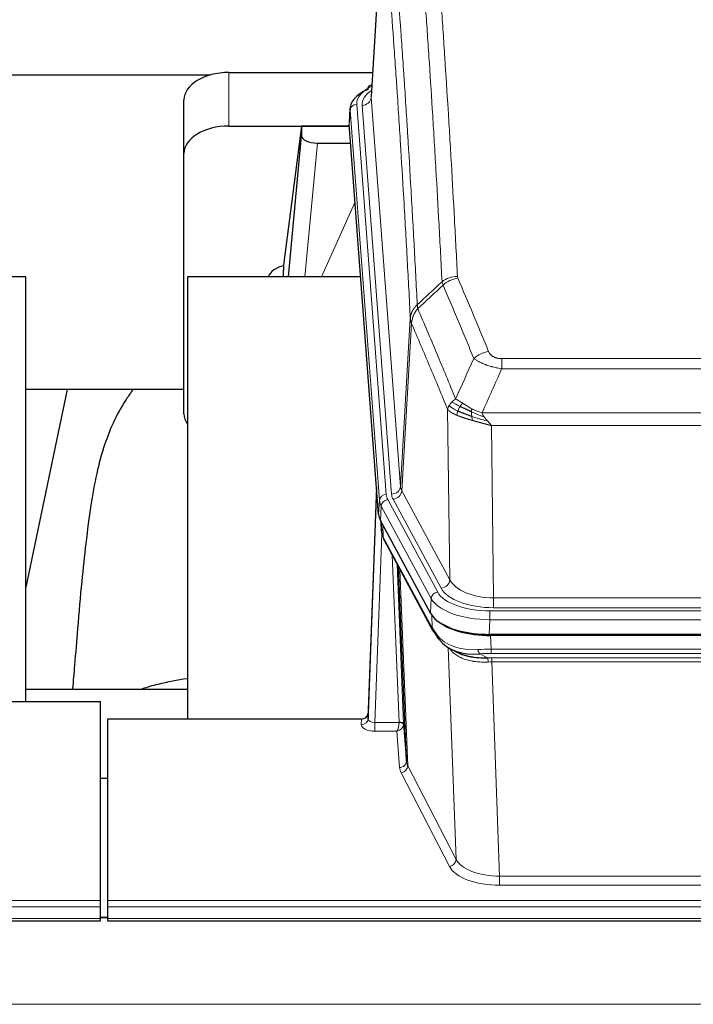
# Model space of a CAD drawing. Header units: inches. Extents: x 0 to 23760, y -13 to 16800.
# Tile 146 of 256: x 5743 to 6042, y 13866 to 14304. Entities that reach past the tile are written whole.
import ezdxf

# ---------------------------------------------------------------- set-up
doc = ezdxf.new("R2010")
doc.units = ezdxf.units.IN
doc.layers.add('1', color=7, linetype='Continuous', true_color=0xffffff)

msp = doc.modelspace()

# ---------------------------------------------------------------- linework, layer by layer
at = {"layer": '1', "color": 2, "linetype": 'Continuous', "lineweight": 25}
for p, q in [((5903.996, 14356.228), (5898.745, 14269.592)), ((5826.888, 14278.985), (5659.647, 14278.985)), ((5835.567, 14280.19), (5899.39, 14280.19)), ((5899.057, 14274.734), (5898.114, 14274.299)), ((5815.567, 14244.214), (5815.567, 14268.016)), ((5889.366, 14264.241), (5888.986, 14257.959)), ((5835.567, 14256.389), (5889.054, 14256.389)), ((5867.877, 14256.299), (5859.829, 14194.513)), ((5889.061, 14256.299), (5867.877, 14256.299)), ((5867.877, 14256.299), (5867.877, 14252.068)), ((5902.109, 14083.722), (5888.992, 14257.175)), ((5861.967, 14189.412), (5867.877, 14252.068)), ((5874.851, 14248.848), (5889.621, 14248.848)), ((5815.567, 14128.56), (5815.567, 14244.214)), ((5859.828, 14194.507), (5859.829, 14194.513)), ((5859.828, 14194.507), (5859.828, 14192.322)), ((5745.174, 14189.411), (5664.905, 14189.411)), ((5745.174, 14000.61), (5745.174, 14189.411)), ((5894.117, 14189.411), (5817.174, 14189.411)), ((5817.174, 14189.411), (5817.174, 13992.844)), ((5815.541, 14139.332), (5745.135, 14139.332)), ((5763.697, 14139.33), (5745.174, 14051.436)), ((5901.173, 14096.103), (5897.415, 13995.465)), ((5897.404, 13992.928), (5901.093, 14091.71)), ((5925.148, 14039.93), (5902.894, 14081.144)), ((5903.022, 14080.908), (5903.385, 14076.106)), ((5903.378, 14076.219), (5903.208, 14080.563)), ((5903.378, 14076.219), (5903.385, 14076.106)), ((5904.523, 14072.31), (5926.27, 14032.034)), ((5914.429, 13974.099), (5911.002, 14060.31)), ((6167.717, 14030.492), (5951.31, 14030.492)), ((6167.125, 14030.01), (5951.902, 14030.01)), ((5934.411, 14023.858), (5937.155, 14022.472)), ((5745.176, 14006.183), (5817.173, 14006.183)), ((5735.556, 14000.61), (5778.514, 14000.61)), ((5778.514, 13912.208), (5778.514, 14000.61)), ((5897.415, 13995.465), (5897.404, 13992.928)), ((5781.514, 13992.843), (5781.514, 13912.208)), ((5894.416, 13992.843), (5781.514, 13992.843)), ((5913.201, 13990.717), (5914.429, 13974.099)), ((5778.514, 13966.645), (5781.514, 13966.645)), ((5778.514, 13909.474), (5778.514, 13912.208)), ((5781.514, 13912.208), (5781.514, 13909.474)), ((5778.514, 13904.226), (5778.514, 13909.474)), ((5781.514, 13909.474), (5781.514, 13904.226)), ((5221.514, 13903.211), (5778.514, 13903.211)), ((5781.499, 13904.717), (5778.451, 13904.717)), ((5778.514, 13903.211), (5778.514, 13904.226)), ((5781.514, 13904.226), (5781.514, 13903.211)), ((5781.514, 13903.211), (6338.514, 13903.211))]:
    msp.add_line(p, q, dxfattribs=at)
at = {"layer": '1', "color": 110, "linetype": 'Continuous', "lineweight": 13}
for p, q in [((5903.998, 14355.606), (5898.75, 14269.016)), ((5835.567, 14256.389), (5835.567, 14280.19)), ((5898.75, 14269.016), (5911.816, 14096.243)), ((5892.366, 14266.025), (5905.477, 14092.664)), ((5894.758, 14265.59), (5907.824, 14092.817)), ((5889.372, 14263.455), (5888.992, 14257.175)), ((5902.483, 14090.094), (5889.372, 14263.455)), ((5874.851, 14248.848), (5869.244, 14189.412)), ((5876.655, 14189.412), (5891.596, 14222.726)), ((5911.816, 14096.243), (5916.193, 14170.92)), ((5916.749, 14168.586), (5912.397, 14094.334)), ((5956.842, 14153.039), (6162.185, 14153.039)), ((5956.842, 14148.475), (5956.842, 14153.039)), ((6162.185, 14148.475), (5956.842, 14148.475)), ((5933.749, 14054.791), (5932.792, 14130.442)), ((5948.111, 14128.996), (6170.916, 14128.996)), ((5952.224, 14123.252), (5953.192, 14046.756)), ((6166.803, 14123.252), (5952.224, 14123.252)), ((5912.397, 14094.334), (5933.749, 14054.791)), ((5902.109, 14083.722), (5902.483, 14090.094)), ((5906.174, 14090.373), (5928.348, 14049.308)), ((5929.873, 14050.982), (5908.521, 14090.526)), ((5903.267, 14087.517), (5902.894, 14081.144)), ((5925.441, 14046.451), (5903.267, 14087.517)), ((5903.024, 14080.903), (5903.378, 14076.219)), ((5903.945, 14079.198), (5904.163, 14073.64)), ((5903.528, 14075.248), (5900.397, 13991.396)), ((5904.163, 14073.64), (5925.911, 14033.364)), ((5911.203, 13991.483), (5908.181, 14065.534)), ((5910.308, 14061.594), (5913.201, 13990.717)), ((5911.547, 14059.299), (5915.015, 13972.089)), ((5925.148, 14039.93), (5925.441, 14046.451)), ((5953.192, 14046.756), (6165.835, 14046.756)), ((5953.192, 14042.342), (5953.192, 14046.756)), ((6165.835, 14042.342), (5953.192, 14042.342)), ((5925.911, 14033.364), (5925.734, 14039)), ((5951.603, 14037.013), (5951.31, 14030.492)), ((5951.603, 14040.918), (6167.424, 14040.918)), ((5951.603, 14037.013), (5951.603, 14040.918)), ((6167.424, 14037.013), (5951.603, 14037.013)), ((5951.902, 14030.01), (5952.093, 14023.919)), ((5936.5, 13930.474), (5933.064, 14024.614)), ((5952.093, 14022.054), (5952.093, 14023.919)), ((5952.093, 14023.919), (6166.934, 14023.919)), ((5947.069, 14021.825), (5950.522, 14020.08)), ((6166.934, 14022.054), (5952.093, 14022.054)), ((5952.435, 14018.246), (5952.435, 14020.111)), ((5952.435, 14020.111), (6166.592, 14020.111)), ((5952.435, 14018.246), (5955.909, 13923.07)), ((6166.592, 14018.246), (5952.435, 14018.246)), ((5894.406, 13990.395), (5894.416, 13992.843)), ((5900.397, 13991.396), (5900.397, 13987.481)), ((5900.397, 13991.396), (5911.202, 13991.396)), ((5900.397, 13987.481), (5910.239, 13987.481)), ((5911.433, 13971.332), (5910.239, 13987.481)), ((5915.015, 13972.089), (5936.5, 13930.474)), ((5933.591, 13927.411), (5912.106, 13969.025)), ((5955.909, 13923.07), (6163.118, 13923.07)), ((5955.909, 13923.07), (5955.909, 13918.969)), ((6163.118, 13918.969), (5955.909, 13918.969)), ((5221.514, 13912.208), (5778.514, 13912.208)), ((5781.514, 13912.208), (6338.514, 13912.208)), ((5221.514, 13909.474), (5778.514, 13909.474)), ((5781.514, 13909.474), (6338.514, 13909.474)), ((5221.514, 13904.226), (5778.514, 13904.226)), ((5778.451, 13904.491), (5781.499, 13904.491)), ((5781.514, 13904.226), (6338.514, 13904.226)), ((2107.013, 13866.096), (6864.013, 13866.096))]:
    msp.add_line(p, q, dxfattribs=at)
at = {"layer": '1', "color": 2, "linetype": 'Continuous', "lineweight": 25}
for centre, major_axis, ratio, start_param, end_param in [((5835.567, 14268.016), (-20, 0), 0.608706, 4.712389, 6.2831853), ((5899.371, 14271.575), (1.258, -2.724), 0.6272114, 3.1415983, 4.0254232), ((5916.385, 14263.738), (-27.03, 0.194), 0.4633579, 5.502135, 6.3212481), ((5835.567, 14244.214), (-20, 0), 0.608706, 4.712389, 6.2831853), ((5874.904, 14252.093), (7.027, 0.031), 0.4617281, 3.1395348, 4.7027345), ((5862.708, 14187.333), (-10.208, 0), 0.7029015, 4.9983373, 5.9892938), ((5862.708, 13995.942), (-10.152, 515.131), 0.0020796, 5.0973622, 5.1034663), ((5835.567, 14128.56), (-20, 0), 0.608706, 0, 0.4035719), ((5929.13, 14084.161), (27.037, 0.006), 0.4611335, 3.1763491, 3.3855005), ((5931.173, 14056.43), (-27.174, 22.247), 0.2659526, 0.248294, 0.2802741), ((5930.023, 14085.707), (26.161, 11.46), 0.4493681, 3.0159633, 3.1613144), ((5907.876, 14074.531), (3.584, 1.776), 0.8816114, 2.7716102, 3.1419462), ((5951.368, 14042.976), (27.023, 0.034), 0.4619935, 3.3853572, 3.670307), ((5952.742, 14016.485), (-27.355, 20.182), 0.1876908, 0.3765826, 0.5974134), ((5951.368, 14042.976), (27.023, 0.034), 0.4619935, 3.670307, 4.7096668), ((5951.928, 14042.485), (27.01, 0.015), 0.4618579, 3.6271853, 4.7111791), ((5929.79, 14033.935), (3.52, 1.9), 0.8606628, 3.1415888, 3.5094104), ((5950.046, 14013.622), (-23.434, 19.972), 0.1471226, 0.3626514, 0.5834823), ((5931.566, 14031.253), (3.195, 2.407), 0.6715965, 2.6043549, 3.391291), ((5951.839, 14045.302), (23.359, 16.381), 0.7286412, 3.1732971, 4.057134), ((5894.417, 13995.556), (3, 0.002), 0.9042699, 4.7116987, 6.2488686)]:
    msp.add_ellipse(centre, major_axis=major_axis, ratio=ratio, start_param=start_param, end_param=end_param, dxfattribs=at)
at = {"layer": '1', "color": 110, "linetype": 'Continuous', "lineweight": 13}
for centre, major_axis, ratio, start_param, end_param in [((5916.385, 14266.399), (-24.034, 0.016), 0.461198, 5.4992389, 6.318352), ((5899.371, 14271.575), (1.258, -2.724), 0.6272114, 2.6666598, 3.1415983), ((5918.777, 14265.964), (-24.034, 0.016), 0.461198, 5.6862399, 6.318352), ((5894.758, 14269.138), (3.989, 0.302), 0.8864705, 4.6454478, 6.1638843), ((5892.366, 14263.364), (2.991, 0.226), 0.8864705, 1.5038552, 3.0222916), ((5937.147, 14181.291), (-9.987, -0.512), 0.8285973, 4.6699673, 5.4273767), ((5937.334, 14180.499), (-9.188, -3.948), 0.8056434, 4.3791539, 5.1247913), ((5950.995, 14148.037), (-9.245, -3.812), 0.7933159, 4.3962573, 5.1392153), ((5901.093, 14089.557), (0.214, 6.443), 0.0117452, 0.5090713, 1.2305416), ((5907.824, 14096.365), (3.989, 0.302), 0.8864705, 4.6454478, 6.1638843), ((5908.521, 14094.074), (3.52, 1.9), 0.8606628, 4.2773553, 5.7957917), ((5931.842, 14096.755), (20.038, 0.241), 0.4621297, 3.1708089, 3.3799603), ((5904.091, 14091.618), (2.998, -0.112), 0.4302668, 3.1576572, 3.7226285), ((5905.477, 14090.003), (2.991, 0.226), 0.8864705, 1.5038552, 3.0222916), ((5929.495, 14090.394), (-27.028, 0.171), 0.4605352, 0.0378207, 0.2469722), ((5906.174, 14087.712), (2.64, 1.425), 0.8606628, 1.1357626, 2.6541991), ((5929.495, 14093.055), (24.033, 0.005), 0.4611335, 3.1763491, 3.3855005), ((5931.842, 14093.207), (24.033, 0.005), 0.4611335, 3.1763491, 3.3855005), ((5931.173, 14056.43), (-27.538, 20.422), 0.1820479, 0.3394744, 0.3714545), ((5908.042, 14074.21), (3.52, 1.9), 0.8606628, 2.7414655, 3.1415888), ((5929.873, 14054.531), (3.52, 1.9), 0.8606628, 4.2773553, 5.7957917), ((5953.112, 14057.363), (-20.002, 0.126), 0.5302672, 0.2567917, 1.5781041), ((5953.112, 14053.815), (-24.002, 0.049), 0.477994, 0.2537759, 1.5750883), ((5928.348, 14046.647), (2.64, 1.425), 0.8606628, 1.1357626, 2.6541991), ((5951.655, 14049.354), (-27.018, 0.111), 0.4567867, 0.246464, 1.5707737), ((5951.655, 14052.015), (24.02, 0.03), 0.4619935, 3.3853572, 4.7096668), ((5929.79, 14033.935), (3.52, 1.9), 0.8606628, 2.7414655, 3.1415888), ((5951.839, 14045.302), (25.329, 12.681), 0.6929209, 3.2824386, 4.1662755), ((5952.742, 14016.485), (-27.015, 0.091), 0.2751837, 4.7373543, 4.9581852), ((5947.069, 14025.66), (-0.368, 3.983), 0.2964475, 2.0527062, 2.8396422), ((5952.742, 14012.65), (-23.017, 0.318), 0.4083138, 4.7462544, 4.9670852), ((5953.224, 14010.299), (-24.025, 0.387), 0.4081205, 4.7518285, 4.8316761), ((5950.522, 14016.245), (0.131, -3.998), 0.1099517, 2.0830946, 2.8518059), ((5953.224, 14006.463), (-20.023, 0.877), 0.5868265, 4.777515, 4.8573626), ((5900.409, 13990.395), (6.003, 0.008), 0.4854373, 3.1388974, 4.7096937), ((5894.406, 13993.019), (-3, 0.013), 0.8746179, 1.5745081, 3.1116779), ((5900.409, 13993.019), (3.004, 0.138), 0.5390598, 3.1127167, 4.683513), ((5910.239, 13990.105), (0.506, 2.997), 0.2740591, 3.694004, 5.2037138), ((5910.239, 13990.105), (2.669, 1.608), 0.8008031, 4.262859, 5.7725688), ((5910.203, 13991.451), (-1.001, 0.011), 0.9036684, 3.0924533, 3.1882188), ((5911.202, 13990.535), (1.996, -0.13), 0.4297663, 0.0674602, 1.5988341), ((5911.203, 13990.622), (1.998, 0.082), 0.4302193, 0.0160628, 1.553239), ((5910.203, 13990.59), (2.996, 0.15), 0.8842154, 6.1784611, 6.2742266), ((5911.433, 13973.956), (-2.992, -0.221), 0.8740585, 1.5062672, 3.1117425), ((5934.432, 13971.73), (-23.014, 0.002), 0.4845187, 0.0358431, 0.2451673), ((5912.106, 13971.649), (-2.666, -1.376), 0.8484453, 1.1579292, 2.76165), ((5934.432, 13974.354), (-20.016, 0.121), 0.4848834, 0.0387668, 0.248091), ((5933.591, 13930.035), (-2.666, -1.376), 0.8484453, 1.1579292, 2.76165), ((5955.915, 13932.744), (-20.013, 0.104), 0.483363, 0.2476114, 1.5729934), ((5955.915, 13930.12), (23.012, 0.004), 0.4845836, 3.3866449, 4.7120269)]:
    msp.add_ellipse(centre, major_axis=major_axis, ratio=ratio, start_param=start_param, end_param=end_param, dxfattribs=at)
for points, knots in [([(5930.279, 14187.204), (5929.841, 14195.772), (5928.949, 14212.671), (5928.027, 14229.094), (5927.324, 14241.232), (5927.088, 14245.249), (5926.612, 14253.222), (5926.372, 14257.179), (5925.645, 14268.96), (5925.153, 14276.693), (5924.529, 14286.206), (5924.404, 14288.101), (5924.152, 14291.875), (5923.773, 14297.513), (5923.39, 14303.081), (5922.618, 14314.122), (5921.575, 14328.595), (5919.965, 14349.555), (5918.863, 14363.03), (5918.305, 14369.642)], [0, 0, 0, 0, 0.125, 0.25, 0.25, 0.3125, 0.3125, 0.375, 0.375, 0.5, 0.5, 0.53125, 0.53125, 0.5625, 0.625, 0.625, 0.75, 0.875, 1, 1, 1, 1]), ([(5925.188, 14372.232), (5925.746, 14365.612), (5926.846, 14352.122), (5928.454, 14331.137), (5929.496, 14316.648), (5930.267, 14305.593), (5930.649, 14300.019), (5931.028, 14294.375), (5931.279, 14290.596), (5931.404, 14288.699), (5932.028, 14279.175), (5932.519, 14271.433), (5933.244, 14259.638), (5933.484, 14255.676), (5933.96, 14247.694), (5934.196, 14243.672), (5934.898, 14231.52), (5935.819, 14215.077), (5936.709, 14198.159), (5937.147, 14189.58)], [0, 0, 0, 0, 0.125, 0.25, 0.375, 0.375, 0.4375, 0.46875, 0.46875, 0.5, 0.5, 0.625, 0.625, 0.6875, 0.6875, 0.75, 0.75, 0.875, 1, 1, 1, 1]), ([(5907.053, 14362.222), (5907.624, 14355.531), (5908.752, 14341.888), (5910.397, 14320.647), (5911.464, 14305.968), (5912.252, 14294.764), (5912.643, 14289.114), (5913.095, 14282.436), (5913.287, 14279.557), (5913.415, 14277.633), (5913.479, 14276.669), (5913.798, 14271.839), (5914.178, 14265.995), (5914.615, 14259.095), (5914.802, 14256.12), (5914.926, 14254.133), (5914.988, 14253.137), (5915.544, 14244.159), (5916.517, 14227.952), (5917.928, 14202.899), (5918.836, 14185.703), (5919.282, 14176.982)], [0, 0, 0, 0, 0.125, 0.25, 0.375, 0.375, 0.4375, 0.46875, 0.484375, 0.484375, 0.5, 0.5, 0.5625, 0.59375, 0.609375, 0.609375, 0.625, 0.625, 0.75, 0.875, 1, 1, 1, 1]), ([(5916.193, 14170.92), (5915.748, 14179.614), (5914.842, 14196.756), (5913.435, 14221.73), (5912.465, 14237.888), (5911.911, 14246.838), (5911.849, 14247.831), (5911.725, 14249.812), (5911.539, 14252.778), (5911.103, 14259.657), (5910.724, 14265.483), (5910.406, 14270.299), (5910.342, 14271.26), (5910.214, 14273.178), (5910.023, 14276.049), (5909.572, 14282.707), (5909.182, 14288.34), (5908.396, 14299.511), (5907.333, 14314.148), (5905.692, 14335.329), (5904.567, 14348.933), (5903.998, 14355.606)], [0, 0, 0, 0, 0.125, 0.25, 0.375, 0.375, 0.390625, 0.390625, 0.40625, 0.4375, 0.5, 0.5, 0.515625, 0.515625, 0.53125, 0.5625, 0.625, 0.625, 0.75, 0.875, 1, 1, 1, 1]), ([(5937.334, 14188.785), (5937.278, 14188.916), (5937.235, 14189.048), (5937.172, 14189.313), (5937.153, 14189.446), (5937.147, 14189.58)], [0, 0, 0, 0, 0.5, 0.5, 1, 1, 1, 1]), ([(5937.334, 14188.785), (5939.619, 14183.444), (5941.901, 14178.058), (5945.316, 14169.91), (5946.454, 14167.182), (5948.726, 14161.705), (5949.861, 14158.954), (5950.995, 14156.193)], [0, 0, 0, 0, 0.5, 0.5, 0.75, 0.75, 1, 1, 1, 1]), ([(5944.415, 14153.135), (5943.28, 14155.894), (5942.143, 14158.642), (5939.868, 14164.115), (5938.729, 14166.84), (5935.31, 14174.98), (5933.026, 14180.362), (5930.738, 14185.698)], [0, 0, 0, 0, 0.25, 0.25, 0.5, 0.5, 1, 1, 1, 1]), ([(5916.193, 14170.92), (5916.194, 14170.935), (5916.196, 14170.965), (5916.199, 14171.01), (5916.202, 14171.054), (5916.205, 14171.099), (5916.209, 14171.144), (5916.213, 14171.189), (5916.218, 14171.234), (5916.222, 14171.278), (5916.227, 14171.323), (5916.232, 14171.368), (5916.238, 14171.412), (5916.243, 14171.457), (5916.249, 14171.502), (5916.255, 14171.546), (5916.261, 14171.591), (5916.268, 14171.636), (5916.275, 14171.68), (5916.282, 14171.725), (5916.289, 14171.769), (5916.297, 14171.814), (5916.305, 14171.858), (5916.313, 14171.902), (5916.321, 14171.947), (5916.33, 14171.991), (5916.339, 14172.035), (5916.348, 14172.08), (5916.357, 14172.124), (5916.367, 14172.168), (5916.377, 14172.212), (5916.387, 14172.256), (5916.397, 14172.3), (5916.408, 14172.344), (5916.419, 14172.388), (5916.43, 14172.432), (5916.441, 14172.476), (5916.453, 14172.52), (5916.465, 14172.564), (5916.477, 14172.607), (5916.489, 14172.651), (5916.502, 14172.695), (5916.515, 14172.738), (5916.528, 14172.782), (5916.541, 14172.825), (5916.555, 14172.869), (5916.569, 14172.912), (5916.583, 14172.955), (5916.597, 14172.999), (5916.612, 14173.042), (5916.626, 14173.085), (5916.642, 14173.128), (5916.657, 14173.171), (5916.672, 14173.214), (5916.688, 14173.257), (5916.704, 14173.3), (5916.72, 14173.343), (5916.737, 14173.385), (5916.754, 14173.428), (5916.771, 14173.47), (5916.788, 14173.513), (5916.805, 14173.555), (5916.823, 14173.598), (5916.841, 14173.64), (5916.859, 14173.682), (5916.878, 14173.724), (5916.896, 14173.766), (5916.915, 14173.808), (5916.934, 14173.85), (5916.954, 14173.892), (5916.973, 14173.933), (5916.993, 14173.975), (5917.013, 14174.017), (5917.034, 14174.058), (5917.054, 14174.099), (5917.075, 14174.141), (5917.102, 14174.194), (5917.136, 14174.259), (5917.177, 14174.336), (5917.218, 14174.412), (5917.261, 14174.488), (5917.304, 14174.564), (5917.348, 14174.64), (5917.393, 14174.715), (5917.438, 14174.79), (5917.485, 14174.865), (5917.532, 14174.939), (5917.58, 14175.013), (5917.628, 14175.086), (5917.678, 14175.16), (5917.728, 14175.233), (5917.779, 14175.305), (5917.831, 14175.377), (5917.883, 14175.449), (5917.936, 14175.52), (5917.99, 14175.591), (5918.045, 14175.662), (5918.1, 14175.732), (5918.156, 14175.802), (5918.213, 14175.871), (5918.271, 14175.94), (5918.329, 14176.009), (5918.388, 14176.077), (5918.447, 14176.144), (5918.507, 14176.211), (5918.568, 14176.278), (5918.63, 14176.345), (5918.692, 14176.41), (5918.755, 14176.476), (5918.819, 14176.541), (5918.883, 14176.605), (5918.948, 14176.669), (5919.014, 14176.733), (5919.08, 14176.796), (5919.147, 14176.858), (5919.214, 14176.92), (5919.259, 14176.961), (5919.282, 14176.982)], [0, 0, 0, 0, 0.0066687, 0.0133374, 0.0200061, 0.0266746, 0.0333432, 0.0400116, 0.0466801, 0.0533484, 0.0600168, 0.066685, 0.0733532, 0.0800214, 0.0866895, 0.0933575, 0.1000255, 0.1066935, 0.1133614, 0.1200292, 0.126697, 0.1333647, 0.1400324, 0.1467001, 0.1533676, 0.1600352, 0.1667026, 0.1733701, 0.1800374, 0.1867047, 0.193372, 0.2000392, 0.2067064, 0.2133735, 0.2200405, 0.2267075, 0.2333745, 0.2400414, 0.2467082, 0.253375, 0.2600418, 0.2667085, 0.2733751, 0.2800417, 0.2867082, 0.2933747, 0.3000412, 0.3067075, 0.3133739, 0.3200401, 0.3267064, 0.3333725, 0.3400387, 0.3467047, 0.3533708, 0.3600367, 0.3667026, 0.3733685, 0.3800343, 0.3867001, 0.3933658, 0.4000315, 0.4066971, 0.4133626, 0.4200281, 0.4266936, 0.433359, 0.4400243, 0.4466896, 0.4533549, 0.4600201, 0.4666852, 0.4733503, 0.4800154, 0.4866804, 0.4933453, 0.5000102, 0.5125098, 0.5250093, 0.5375088, 0.5500082, 0.5625077, 0.5750071, 0.5875066, 0.600006, 0.6125054, 0.6250049, 0.6375043, 0.6500037, 0.6625032, 0.6750026, 0.6875021, 0.7000016, 0.7125011, 0.7250006, 0.7375001, 0.7499997, 0.7624993, 0.7749989, 0.7874985, 0.7999982, 0.812498, 0.8249977, 0.8374975, 0.8499974, 0.8624973, 0.8749972, 0.8874972, 0.8999973, 0.9124974, 0.9249976, 0.9374978, 0.9499981, 0.9624985, 0.9749989, 0.9874994, 1, 1, 1, 1]), ([(5916.749, 14168.586), (5916.77, 14169.17), (5916.848, 14169.757), (5917.112, 14170.924), (5917.297, 14171.503), (5917.769, 14172.634), (5918.054, 14173.187), (5918.713, 14174.251), (5919.086, 14174.761), (5919.494, 14175.244)], [0, 0, 0, 0, 0.25, 0.25, 0.5, 0.5, 0.75, 0.75, 1, 1, 1, 1]), ([(5919.494, 14175.244), (5919.419, 14175.538), (5919.377, 14175.841), (5919.319, 14176.431), (5919.303, 14176.718), (5919.282, 14176.982)], [0, 0, 0, 0, 0.5, 0.5, 1, 1, 1, 1]), ([(5919.494, 14175.244), (5922.316, 14168.689), (5925.132, 14162.065), (5929.346, 14152.026), (5930.748, 14148.662), (5933.551, 14141.9), (5934.95, 14138.502), (5936.348, 14135.087)], [0, 0, 0, 0, 0.5, 0.5, 0.75, 0.75, 1, 1, 1, 1]), ([(5916.749, 14168.586), (5916.744, 14168.599), (5916.734, 14168.624), (5916.719, 14168.662), (5916.704, 14168.701), (5916.688, 14168.74), (5916.673, 14168.78), (5916.658, 14168.821), (5916.642, 14168.862), (5916.627, 14168.904), (5916.611, 14168.947), (5916.596, 14168.99), (5916.581, 14169.034), (5916.565, 14169.078), (5916.55, 14169.123), (5916.535, 14169.169), (5916.52, 14169.215), (5916.505, 14169.262), (5916.49, 14169.309), (5916.475, 14169.357), (5916.46, 14169.406), (5916.446, 14169.455), (5916.432, 14169.505), (5916.418, 14169.556), (5916.404, 14169.607), (5916.39, 14169.659), (5916.377, 14169.711), (5916.356, 14169.796), (5916.33, 14169.908), (5916.302, 14170.045), (5916.278, 14170.172), (5916.259, 14170.289), (5916.243, 14170.396), (5916.23, 14170.494), (5916.22, 14170.581), (5916.212, 14170.658), (5916.206, 14170.725), (5916.202, 14170.782), (5916.198, 14170.829), (5916.196, 14170.866), (5916.194, 14170.893), (5916.193, 14170.91), (5916.193, 14170.918), (5916.193, 14170.92)], [0, 0, 0, 0, 0.0155037, 0.0313049, 0.0474035, 0.0637997, 0.0804935, 0.097485, 0.1147743, 0.1323613, 0.1502462, 0.1684289, 0.1869096, 0.2056883, 0.224765, 0.2441397, 0.2638126, 0.2837835, 0.3040527, 0.32462, 0.3454856, 0.3666494, 0.3881116, 0.409872, 0.4319308, 0.454288, 0.4769435, 0.4998975, 0.5635611, 0.6228928, 0.6778927, 0.7285606, 0.7748966, 0.8169007, 0.8545729, 0.8879131, 0.9169214, 0.9415977, 0.9619421, 0.9779545, 0.989635, 0.9969835, 1, 1, 1, 1]), ([(5932.792, 14130.442), (5931.461, 14133.682), (5930.128, 14136.908), (5927.461, 14143.328), (5926.125, 14146.522), (5922.115, 14156.058), (5919.435, 14162.354), (5916.749, 14168.586)], [0, 0, 0, 0, 0.25, 0.25, 0.5, 0.5, 1, 1, 1, 1]), ([(5956.842, 14153.039), (5956.66, 14153.039), (5956.477, 14153.043), (5956.113, 14153.062), (5955.934, 14153.076), (5955.578, 14153.114), (5955.403, 14153.138), (5955.056, 14153.197), (5954.885, 14153.231), (5954.674, 14153.281), (5954.632, 14153.292), (5954.548, 14153.313), (5954.424, 14153.346), (5954.303, 14153.382), (5954.064, 14153.456), (5953.756, 14153.566), (5953.469, 14153.693), (5953.296, 14153.778), (5953.261, 14153.795), (5953.193, 14153.83), (5953.16, 14153.848), (5953.06, 14153.902), (5952.995, 14153.939), (5952.805, 14154.052), (5952.686, 14154.131), (5952.459, 14154.293), (5952.352, 14154.377), (5952.149, 14154.55), (5952.054, 14154.639), (5951.941, 14154.753), (5951.918, 14154.776), (5951.875, 14154.822), (5951.853, 14154.845), (5951.789, 14154.915), (5951.748, 14154.962), (5951.63, 14155.104), (5951.556, 14155.2), (5951.419, 14155.393), (5951.356, 14155.491), (5951.179, 14155.787), (5951.079, 14155.988), (5950.995, 14156.193)], [0, 0, 0, 0, 0.0625, 0.0625, 0.125, 0.125, 0.1875, 0.1875, 0.25, 0.25, 0.265625, 0.265625, 0.28125, 0.3125, 0.3125, 0.375, 0.4375, 0.4375, 0.453125, 0.453125, 0.46875, 0.46875, 0.5, 0.5, 0.5625, 0.5625, 0.625, 0.625, 0.6875, 0.6875, 0.703125, 0.703125, 0.71875, 0.71875, 0.75, 0.75, 0.8125, 0.8125, 0.875, 0.875, 1, 1, 1, 1]), ([(5956.842, 14148.475), (5956.507, 14148.536), (5956.174, 14148.599), (5955.511, 14148.733), (5955.183, 14148.802), (5954.207, 14149.02), (5953.569, 14149.176), (5952.867, 14149.365), (5952.789, 14149.386), (5952.633, 14149.429), (5952.556, 14149.45), (5952.324, 14149.515), (5952.171, 14149.559), (5951.717, 14149.693), (5951.122, 14149.875), (5950.549, 14150.067), (5950.128, 14150.214), (5949.92, 14150.289), (5949.714, 14150.364), (5949.578, 14150.415), (5949.51, 14150.44), (5948.904, 14150.671), (5948.396, 14150.881), (5947.677, 14151.205), (5947.445, 14151.314), (5947.106, 14151.48), (5946.995, 14151.535), (5946.777, 14151.647), (5946.669, 14151.703), (5946.142, 14151.985), (5945.754, 14152.213), (5945.039, 14152.672), (5944.713, 14152.903), (5944.415, 14153.135)], [0, 0, 0, 0, 0.0625, 0.0625, 0.125, 0.125, 0.25, 0.25, 0.265625, 0.265625, 0.28125, 0.28125, 0.3125, 0.3125, 0.375, 0.4375, 0.4375, 0.46875, 0.484375, 0.484375, 0.5, 0.5, 0.625, 0.625, 0.6875, 0.6875, 0.71875, 0.71875, 0.75, 0.75, 0.875, 0.875, 1, 1, 1, 1]), ([(5933.431, 14132.155), (5933.587, 14132.43), (5933.767, 14132.701), (5934.171, 14133.233), (5934.396, 14133.492), (5934.641, 14133.743)], [0, 0, 0, 0, 0.5, 0.5, 1, 1, 1, 1]), ([(5934.641, 14133.743), (5934.887, 14133.987), (5935.153, 14134.222), (5935.724, 14134.672), (5936.028, 14134.886), (5936.348, 14135.087)], [0, 0, 0, 0, 0.5, 0.5, 1, 1, 1, 1]), ([(5938.299, 14131.812), (5937.928, 14132), (5937.571, 14132.182), (5936.21, 14132.888), (5935.34, 14133.36), (5934.641, 14133.743)], [0, 0, 0, 0, 0.25, 0.25, 1, 1, 1, 1]), ([(5939.524, 14133.192), (5939.225, 14133.386), (5938.934, 14133.574), (5937.807, 14134.294), (5937.041, 14134.76), (5936.348, 14135.087)], [0, 0, 0, 0, 0.25, 0.25, 1, 1, 1, 1]), ([(5932.792, 14130.442), (5932.849, 14130.727), (5932.931, 14131.015), (5933.144, 14131.587), (5933.276, 14131.873), (5933.431, 14132.155)], [0, 0, 0, 0, 0.5, 0.5, 1, 1, 1, 1]), ([(5936.823, 14127.893), (5936.812, 14127.898), (5936.788, 14127.908), (5936.753, 14127.923), (5936.718, 14127.938), (5936.682, 14127.953), (5936.646, 14127.969), (5936.609, 14127.985), (5936.573, 14128.001), (5936.535, 14128.017), (5936.497, 14128.033), (5936.459, 14128.05), (5936.421, 14128.067), (5936.382, 14128.084), (5936.343, 14128.101), (5936.304, 14128.119), (5936.264, 14128.137), (5936.224, 14128.155), (5936.183, 14128.173), (5936.143, 14128.192), (5936.102, 14128.21), (5936.06, 14128.229), (5936.019, 14128.249), (5935.977, 14128.268), (5935.935, 14128.288), (5935.892, 14128.308), (5935.849, 14128.328), (5935.806, 14128.348), (5935.763, 14128.369), (5935.72, 14128.39), (5935.676, 14128.411), (5935.632, 14128.433), (5935.588, 14128.454), (5935.544, 14128.476), (5935.5, 14128.498), (5935.455, 14128.521), (5935.41, 14128.543), (5935.365, 14128.566), (5935.32, 14128.589), (5935.275, 14128.613), (5935.229, 14128.637), (5935.184, 14128.661), (5935.138, 14128.685), (5935.092, 14128.709), (5935.047, 14128.734), (5935.001, 14128.759), (5934.955, 14128.784), (5934.909, 14128.81), (5934.862, 14128.836), (5934.816, 14128.862), (5934.77, 14128.888), (5934.724, 14128.915), (5934.678, 14128.941), (5934.631, 14128.969), (5934.585, 14128.996), (5934.539, 14129.024), (5934.493, 14129.052), (5934.447, 14129.08), (5934.401, 14129.108), (5934.355, 14129.137), (5934.309, 14129.166), (5934.263, 14129.195), (5934.217, 14129.225), (5934.172, 14129.255), (5934.126, 14129.285), (5934.081, 14129.316), (5934.036, 14129.346), (5933.991, 14129.377), (5933.946, 14129.409), (5933.901, 14129.44), (5933.857, 14129.472), (5933.813, 14129.504), (5933.769, 14129.537), (5933.725, 14129.569), (5933.682, 14129.602), (5933.639, 14129.636), (5933.596, 14129.669), (5933.553, 14129.703), (5933.511, 14129.737), (5933.469, 14129.772), (5933.428, 14129.806), (5933.387, 14129.841), (5933.346, 14129.877), (5933.305, 14129.912), (5933.266, 14129.948), (5933.226, 14129.984), (5933.187, 14130.021), (5933.148, 14130.058), (5933.11, 14130.095), (5933.073, 14130.132), (5933.036, 14130.17), (5932.999, 14130.208), (5932.963, 14130.246), (5932.927, 14130.285), (5932.892, 14130.323), (5932.858, 14130.362), (5932.824, 14130.402), (5932.803, 14130.428), (5932.792, 14130.442)], [0, 0, 0, 0, 0.0060657, 0.012223, 0.0184718, 0.0248123, 0.0312443, 0.0377679, 0.0443831, 0.0510899, 0.0578883, 0.0647782, 0.0717598, 0.0788329, 0.0859977, 0.093254, 0.1006019, 0.1080414, 0.1155725, 0.1231952, 0.1309095, 0.1387154, 0.1466129, 0.1546019, 0.1626826, 0.1708549, 0.1791188, 0.1874742, 0.1959213, 0.20446, 0.2130903, 0.2218121, 0.2306256, 0.2395307, 0.2485274, 0.2576156, 0.2667955, 0.276067, 0.2854301, 0.2948848, 0.3044311, 0.314069, 0.3237985, 0.3336196, 0.3435324, 0.3535367, 0.3636326, 0.3738202, 0.3840993, 0.3944701, 0.4049324, 0.4154864, 0.426132, 0.4368691, 0.4476979, 0.4586183, 0.4696303, 0.480734, 0.4919292, 0.503216, 0.5145945, 0.5260645, 0.5376262, 0.5492795, 0.5610244, 0.5728609, 0.584789, 0.5968087, 0.60892, 0.621123, 0.6334175, 0.6458037, 0.6582815, 0.6708509, 0.6835119, 0.6962645, 0.7091087, 0.7220445, 0.735072, 0.748191, 0.7614017, 0.774704, 0.7880979, 0.8015834, 0.8151605, 0.8288293, 0.8425896, 0.8564416, 0.8703852, 0.8844204, 0.8985472, 0.9127656, 0.9270756, 0.9414773, 0.9559705, 0.9705554, 0.9852319, 1, 1, 1, 1]), ([(5937.313, 14129.739), (5936.879, 14129.943), (5936.469, 14130.147), (5934.939, 14130.962), (5934.043, 14131.571), (5933.431, 14132.155)], [0, 0, 0, 0, 0.25, 0.25, 1, 1, 1, 1]), ([(5936.823, 14127.893), (5936.859, 14128.074), (5936.902, 14128.279), (5937.007, 14128.725), (5937.07, 14128.966), (5937.196, 14129.388), (5937.252, 14129.562), (5937.313, 14129.739)], [0, 0, 0, 0, 0.375, 0.375, 0.75, 0.75, 1, 1, 1, 1]), ([(5937.313, 14129.739), (5937.344, 14129.827), (5937.377, 14129.916), (5937.511, 14130.273), (5937.624, 14130.544), (5937.873, 14131.072), (5938.01, 14131.33), (5938.201, 14131.655), (5938.25, 14131.734), (5938.299, 14131.812)], [0, 0, 0, 0, 0.125, 0.125, 0.5, 0.5, 0.875, 0.875, 1, 1, 1, 1]), ([(5938.299, 14131.812), (5938.398, 14131.967), (5938.499, 14132.115), (5938.756, 14132.459), (5938.914, 14132.643), (5939.224, 14132.958), (5939.377, 14133.09), (5939.524, 14133.192)], [0, 0, 0, 0, 0.25, 0.25, 0.625, 0.625, 1, 1, 1, 1]), ([(5943.493, 14130.784), (5943.313, 14130.88), (5943.134, 14130.978), (5942.427, 14131.372), (5941.912, 14131.679), (5940.918, 14132.293), (5940.439, 14132.6), (5939.824, 14132.997), (5939.673, 14133.095), (5939.524, 14133.192)], [0, 0, 0, 0, 0.125, 0.125, 0.5, 0.5, 0.875, 0.875, 1, 1, 1, 1]), ([(5943.343, 14129.415), (5943.341, 14129.57), (5943.343, 14129.718), (5943.356, 14130.061), (5943.372, 14130.245), (5943.42, 14130.557), (5943.452, 14130.687), (5943.493, 14130.784)], [0, 0, 0, 0, 0.25, 0.25, 0.625, 0.625, 1, 1, 1, 1]), ([(5948.981, 14127.097), (5947.571, 14127.619), (5946.135, 14128.203), (5944.264, 14129.007), (5943.8, 14129.211), (5943.343, 14129.415)], [0, 0, 0, 0, 0.75, 0.75, 1, 1, 1, 1]), ([(5943.511, 14127.355), (5943.499, 14127.442), (5943.488, 14127.529), (5943.443, 14127.882), (5943.414, 14128.151), (5943.37, 14128.677), (5943.355, 14128.934), (5943.345, 14129.258), (5943.343, 14129.337), (5943.343, 14129.415)], [0, 0, 0, 0, 0.125, 0.125, 0.5, 0.5, 0.875, 0.875, 1, 1, 1, 1]), ([(5948.111, 14128.996), (5946.89, 14129.262), (5945.714, 14129.704), (5944.221, 14130.407), (5943.853, 14130.593), (5943.493, 14130.784)], [0, 0, 0, 0, 0.75, 0.75, 1, 1, 1, 1]), ([(5948.981, 14127.097), (5948.863, 14127.255), (5948.753, 14127.412), (5948.504, 14127.807), (5948.379, 14128.043), (5948.193, 14128.519), (5948.132, 14128.757), (5948.111, 14128.996)], [0, 0, 0, 0, 0.25, 0.25, 0.625, 0.625, 1, 1, 1, 1]), ([(5943.826, 14125.562), (5943.804, 14125.568), (5943.76, 14125.58), (5943.694, 14125.599), (5943.628, 14125.618), (5943.562, 14125.637), (5943.496, 14125.655), (5943.43, 14125.674), (5943.364, 14125.693), (5943.297, 14125.712), (5943.231, 14125.731), (5943.165, 14125.751), (5943.098, 14125.77), (5943.032, 14125.789), (5942.965, 14125.808), (5942.899, 14125.828), (5942.832, 14125.847), (5942.765, 14125.866), (5942.699, 14125.886), (5942.632, 14125.905), (5942.565, 14125.925), (5942.498, 14125.945), (5942.431, 14125.964), (5942.364, 14125.984), (5942.297, 14126.004), (5942.23, 14126.024), (5942.163, 14126.044), (5942.096, 14126.064), (5942.029, 14126.084), (5941.962, 14126.104), (5941.895, 14126.124), (5941.828, 14126.144), (5941.761, 14126.164), (5941.694, 14126.185), (5941.627, 14126.205), (5941.56, 14126.226), (5941.493, 14126.246), (5941.426, 14126.267), (5941.358, 14126.287), (5941.291, 14126.308), (5941.224, 14126.329), (5941.157, 14126.349), (5941.09, 14126.37), (5941.023, 14126.391), (5940.956, 14126.412), (5940.889, 14126.433), (5940.822, 14126.454), (5940.755, 14126.475), (5940.688, 14126.497), (5940.621, 14126.518), (5940.554, 14126.539), (5940.487, 14126.561), (5940.421, 14126.582), (5940.354, 14126.604), (5940.287, 14126.625), (5940.22, 14126.647), (5940.154, 14126.669), (5940.087, 14126.69), (5940.021, 14126.712), (5939.954, 14126.734), (5939.888, 14126.756), (5939.821, 14126.778), (5939.755, 14126.8), (5939.689, 14126.823), (5939.622, 14126.845), (5939.556, 14126.867), (5939.49, 14126.89), (5939.424, 14126.912), (5939.359, 14126.935), (5939.293, 14126.957), (5939.227, 14126.98), (5939.161, 14127.002), (5939.096, 14127.025), (5939.03, 14127.048), (5938.965, 14127.071), (5938.9, 14127.094), (5938.835, 14127.117), (5938.77, 14127.14), (5938.705, 14127.163), (5938.64, 14127.187), (5938.575, 14127.21), (5938.511, 14127.234), (5938.446, 14127.257), (5938.382, 14127.281), (5938.318, 14127.304), (5938.254, 14127.328), (5938.19, 14127.352), (5938.126, 14127.376), (5938.062, 14127.399), (5937.999, 14127.423), (5937.935, 14127.448), (5937.872, 14127.472), (5937.809, 14127.496), (5937.746, 14127.52), (5937.683, 14127.545), (5937.621, 14127.569), (5937.558, 14127.593), (5937.496, 14127.618), (5937.434, 14127.643), (5937.372, 14127.667), (5937.31, 14127.692), (5937.249, 14127.717), (5937.187, 14127.742), (5937.126, 14127.767), (5937.065, 14127.792), (5937.004, 14127.817), (5936.944, 14127.843), (5936.883, 14127.868), (5936.843, 14127.885), (5936.823, 14127.893)], [0, 0, 0, 0, 0.0082024, 0.0164263, 0.0246716, 0.0329384, 0.0412265, 0.0495362, 0.0578672, 0.0662198, 0.0745938, 0.0829892, 0.0914062, 0.0998446, 0.1083045, 0.1167859, 0.1252887, 0.1338131, 0.1423589, 0.1509263, 0.1595151, 0.1681255, 0.1767574, 0.1854108, 0.1940858, 0.2027822, 0.2115002, 0.2202398, 0.2290008, 0.2377835, 0.2465876, 0.2554134, 0.2642606, 0.2731295, 0.2820199, 0.2909319, 0.2998654, 0.3088206, 0.3177973, 0.3267956, 0.3358154, 0.3448569, 0.35392, 0.3630047, 0.3721109, 0.3812388, 0.3903883, 0.3995594, 0.4087522, 0.4179665, 0.4272025, 0.4364601, 0.4457393, 0.4550402, 0.4643627, 0.4737069, 0.4830727, 0.4924601, 0.5018692, 0.5113, 0.5207524, 0.5302265, 0.5397222, 0.5492397, 0.5587788, 0.5683395, 0.577922, 0.5875261, 0.5971519, 0.6067994, 0.6164686, 0.6261595, 0.6358721, 0.6456064, 0.6553624, 0.6651401, 0.6749395, 0.6847606, 0.6946034, 0.704468, 0.7143542, 0.7242622, 0.734192, 0.7441434, 0.7541166, 0.7641115, 0.7741282, 0.7841666, 0.7942268, 0.8043087, 0.8144123, 0.8245377, 0.8346848, 0.8448538, 0.8550444, 0.8652568, 0.875491, 0.885747, 0.8960247, 0.9063242, 0.9166455, 0.9269886, 0.9373534, 0.9477401, 0.9581485, 0.9685787, 0.9790306, 0.9895044, 1, 1, 1, 1]), ([(5943.826, 14125.562), (5943.793, 14125.733), (5943.753, 14125.929), (5943.672, 14126.361), (5943.629, 14126.596), (5943.561, 14127.009), (5943.536, 14127.18), (5943.511, 14127.355)], [0, 0, 0, 0, 0.375, 0.375, 0.75, 0.75, 1, 1, 1, 1]), ([(5950.653, 14125.2), (5948.88, 14125.704), (5947.051, 14126.234), (5944.677, 14126.976), (5944.089, 14127.164), (5943.511, 14127.355)], [0, 0, 0, 0, 0.75, 0.75, 1, 1, 1, 1]), ([(5952.224, 14123.252), (5952.201, 14123.258), (5952.157, 14123.271), (5952.091, 14123.29), (5952.024, 14123.308), (5951.958, 14123.327), (5951.891, 14123.346), (5951.824, 14123.365), (5951.757, 14123.384), (5951.69, 14123.403), (5951.623, 14123.422), (5951.555, 14123.441), (5951.488, 14123.46), (5951.421, 14123.479), (5951.353, 14123.497), (5951.285, 14123.516), (5951.217, 14123.535), (5951.15, 14123.554), (5951.082, 14123.573), (5951.014, 14123.592), (5950.945, 14123.611), (5950.877, 14123.63), (5950.809, 14123.649), (5950.74, 14123.668), (5950.672, 14123.687), (5950.603, 14123.706), (5950.534, 14123.725), (5950.466, 14123.744), (5950.397, 14123.763), (5950.328, 14123.782), (5950.259, 14123.801), (5950.189, 14123.82), (5950.12, 14123.838), (5950.051, 14123.857), (5949.981, 14123.876), (5949.912, 14123.896), (5949.842, 14123.915), (5949.773, 14123.934), (5949.703, 14123.953), (5949.633, 14123.972), (5949.563, 14123.991), (5949.493, 14124.01), (5949.423, 14124.029), (5949.353, 14124.048), (5949.283, 14124.067), (5949.213, 14124.086), (5949.142, 14124.105), (5949.072, 14124.124), (5949.001, 14124.143), (5948.931, 14124.163), (5948.86, 14124.182), (5948.79, 14124.201), (5948.719, 14124.22), (5948.648, 14124.239), (5948.577, 14124.258), (5948.506, 14124.278), (5948.435, 14124.297), (5948.364, 14124.316), (5948.293, 14124.335), (5948.222, 14124.354), (5948.151, 14124.374), (5948.079, 14124.393), (5948.008, 14124.412), (5947.937, 14124.432), (5947.865, 14124.451), (5947.794, 14124.47), (5947.722, 14124.49), (5947.651, 14124.509), (5947.579, 14124.528), (5947.507, 14124.548), (5947.436, 14124.567), (5947.364, 14124.587), (5947.292, 14124.606), (5947.22, 14124.625), (5947.149, 14124.645), (5947.077, 14124.664), (5947.005, 14124.684), (5946.933, 14124.703), (5946.861, 14124.723), (5946.789, 14124.743), (5946.717, 14124.762), (5946.645, 14124.782), (5946.573, 14124.801), (5946.5, 14124.821), (5946.428, 14124.841), (5946.356, 14124.86), (5946.284, 14124.88), (5946.212, 14124.9), (5946.139, 14124.919), (5946.067, 14124.939), (5945.995, 14124.959), (5945.922, 14124.979), (5945.85, 14124.998), (5945.778, 14125.018), (5945.706, 14125.038), (5945.633, 14125.058), (5945.561, 14125.078), (5945.488, 14125.098), (5945.416, 14125.118), (5945.344, 14125.138), (5945.271, 14125.158), (5945.199, 14125.177), (5945.127, 14125.198), (5945.054, 14125.218), (5944.982, 14125.238), (5944.91, 14125.258), (5944.837, 14125.278), (5944.765, 14125.298), (5944.693, 14125.318), (5944.62, 14125.338), (5944.548, 14125.358), (5944.476, 14125.379), (5944.403, 14125.399), (5944.331, 14125.419), (5944.259, 14125.439), (5944.187, 14125.46), (5944.114, 14125.48), (5944.042, 14125.5), (5943.97, 14125.521), (5943.898, 14125.541), (5943.85, 14125.555), (5943.826, 14125.562)], [0, 0, 0, 0, 0.007775, 0.0155603, 0.0233558, 0.0311618, 0.038978, 0.0468046, 0.0546416, 0.0624889, 0.0703466, 0.0782147, 0.0860931, 0.093982, 0.1018813, 0.109791, 0.1177112, 0.1256417, 0.1335828, 0.1415343, 0.1494962, 0.1574687, 0.1654516, 0.173445, 0.1814489, 0.1894634, 0.1974883, 0.2055238, 0.2135699, 0.2216264, 0.2296936, 0.2377713, 0.2458596, 0.2539585, 0.2620679, 0.270188, 0.2783187, 0.28646, 0.2946119, 0.3027745, 0.3109477, 0.3191316, 0.3273261, 0.3355314, 0.3437472, 0.3519738, 0.3602111, 0.3684591, 0.3767178, 0.3849872, 0.3932673, 0.4015582, 0.4098598, 0.4181722, 0.4264954, 0.4348293, 0.443174, 0.4515295, 0.4598958, 0.4682728, 0.4766607, 0.4850594, 0.493469, 0.5018893, 0.5103206, 0.5187626, 0.5272155, 0.5356793, 0.544154, 0.5526395, 0.561136, 0.5696433, 0.5781615, 0.5866906, 0.5952307, 0.6037817, 0.6123436, 0.6209165, 0.6295003, 0.638095, 0.6467007, 0.6553174, 0.6639451, 0.6725838, 0.6812334, 0.6898941, 0.6985657, 0.7072484, 0.7159421, 0.7246468, 0.7333625, 0.7420893, 0.7508272, 0.759576, 0.768336, 0.777107, 0.7858891, 0.7946823, 0.8034866, 0.812302, 0.8211284, 0.829966, 0.8388147, 0.8476746, 0.8565455, 0.8654276, 0.8743209, 0.8832252, 0.8921408, 0.9010675, 0.9100054, 0.9189544, 0.9279147, 0.9368861, 0.9458688, 0.9548626, 0.9638676, 0.9728839, 0.9819114, 0.9909501, 1, 1, 1, 1]), ([(5950.653, 14125.2), (5950.579, 14125.28), (5950.505, 14125.359), (5950.209, 14125.677), (5949.987, 14125.915), (5949.56, 14126.388), (5949.354, 14126.625), (5949.102, 14126.94), (5949.041, 14127.018), (5948.981, 14127.097)], [0, 0, 0, 0, 0.125, 0.125, 0.5, 0.5, 0.875, 0.875, 1, 1, 1, 1]), ([(5952.224, 14123.252), (5952.071, 14123.5), (5951.895, 14123.747), (5951.512, 14124.236), (5951.305, 14124.479), (5950.947, 14124.88), (5950.8, 14125.04), (5950.653, 14125.2)], [0, 0, 0, 0, 0.375, 0.375, 0.75, 0.75, 1, 1, 1, 1]), ([(5950.841, 14018.217), (5950.352, 14018.197), (5949.868, 14018.184), (5948.908, 14018.175), (5948.433, 14018.178), (5947.491, 14018.205), (5947.024, 14018.227), (5946.099, 14018.291), (5945.64, 14018.333), (5944.959, 14018.413), (5944.733, 14018.442), (5944.395, 14018.49), (5944.283, 14018.506), (5944.06, 14018.541), (5943.949, 14018.559), (5943.397, 14018.652), (5942.966, 14018.737), (5942.122, 14018.928), (5941.298, 14019.14), (5940.512, 14019.395), (5939.746, 14019.671), (5939.372, 14019.82), (5938.963, 14020), (5938.918, 14020.02), (5938.827, 14020.061), (5938.782, 14020.081), (5938.648, 14020.143), (5938.382, 14020.269), (5938.124, 14020.399), (5937.619, 14020.667), (5937.297, 14020.854), (5936.681, 14021.244), (5936.386, 14021.447), (5935.826, 14021.869), (5935.56, 14022.088), (5935.182, 14022.426), (5935.059, 14022.541), (5934.881, 14022.716), (5934.823, 14022.774), (5934.707, 14022.892), (5934.651, 14022.952), (5934.373, 14023.25), (5934.168, 14023.493), (5933.79, 14023.986), (5933.617, 14024.236), (5933.462, 14024.488)], [0, 0, 0, 0, 0.0625, 0.0625, 0.125, 0.125, 0.1875, 0.1875, 0.25, 0.25, 0.28125, 0.28125, 0.296875, 0.296875, 0.3125, 0.3125, 0.375, 0.375, 0.4375, 0.5, 0.5, 0.5625, 0.5625, 0.5703125, 0.5703125, 0.578125, 0.578125, 0.59375, 0.625, 0.625, 0.6875, 0.6875, 0.75, 0.75, 0.8125, 0.8125, 0.84375, 0.84375, 0.859375, 0.859375, 0.875, 0.875, 0.9375, 0.9375, 1, 1, 1, 1])]:
    msp.add_open_spline(points, degree=3, knots=knots, dxfattribs=at)
for points in [[(5919.282, 14176.982), (5922.947, 14180.39), (5926.613, 14183.798), (5930.279, 14187.204)], [(5930.738, 14185.698), (5930.625, 14185.956), (5930.437, 14186.466), (5930.32, 14186.96), (5930.279, 14187.204)], [(5930.738, 14185.698), (5926.989, 14182.215), (5923.241, 14178.73), (5919.494, 14175.244)], [(5936.348, 14135.087), (5939.022, 14141.109), (5941.711, 14147.125), (5944.415, 14153.135)], [(5956.842, 14148.475), (5953.914, 14141.989), (5951.004, 14135.496), (5948.111, 14128.996)]]:
    msp.add_open_spline(points, degree=3, dxfattribs=at)
at = {"layer": '1', "color": 2, "linetype": 'Continuous', "lineweight": 25}
for points, knots in [([(5792.959, 14139.363), (5791.825, 14137.856), (5785.876, 14129.333), (5780.303, 14116.189), (5776.423, 14101.231), (5774.001, 14087.348), (5771.994, 14072.119), (5770.022, 14053.616), (5768.391, 14035.333), (5767.104, 14018.965), (5766.302, 14009.825), (5766.006, 14006.307)], [0, 0, 0, 0, 0.0321271, 0.1811391, 0.2945987, 0.4244837, 0.5723167, 0.6990076, 0.8399552, 0.939366, 1, 1, 1, 1]), ([(5943.511, 14127.355), (5943.222, 14127.45), (5942.936, 14127.546), (5941.802, 14127.932), (5940.979, 14128.228), (5939.414, 14128.826), (5938.673, 14129.129), (5937.755, 14129.535), (5937.531, 14129.637), (5937.313, 14129.739)], [0, 0, 0, 0, 0.125, 0.125, 0.5, 0.5, 0.875, 0.875, 1, 1, 1, 1]), ([(5943.343, 14129.415), (5943.114, 14129.517), (5942.887, 14129.619), (5941.985, 14130.029), (5941.326, 14130.336), (5940.056, 14130.941), (5939.446, 14131.239), (5938.674, 14131.623), (5938.485, 14131.718), (5938.299, 14131.812)], [0, 0, 0, 0, 0.125, 0.125, 0.5, 0.5, 0.875, 0.875, 1, 1, 1, 1]), ([(5937.104, 14022.497), (5937.207, 14022.445), (5937.311, 14022.394), (5937.508, 14022.299), (5937.601, 14022.256), (5937.741, 14022.192), (5937.789, 14022.17), (5937.883, 14022.128), (5938.31, 14021.939), (5938.752, 14021.764), (5939.558, 14021.474), (5940.387, 14021.204), (5941.26, 14020.976), (5942.154, 14020.769), (5942.612, 14020.675), (5943.199, 14020.57), (5943.317, 14020.55), (5943.554, 14020.511), (5943.674, 14020.492), (5944.033, 14020.437), (5944.274, 14020.403), (5944.999, 14020.31), (5945.486, 14020.258), (5946.47, 14020.174), (5946.967, 14020.142), (5947.968, 14020.095), (5948.472, 14020.081), (5949.491, 14020.069), (5950.004, 14020.071), (5950.522, 14020.08)], [0, 0, 0, 0, 0.0294734, 0.0294734, 0.0550135, 0.0550135, 0.0677836, 0.0677836, 0.0805537, 0.1827144, 0.1827144, 0.2848751, 0.3870358, 0.3870358, 0.4891965, 0.4891965, 0.5147367, 0.5147367, 0.5402769, 0.5402769, 0.5913572, 0.5913572, 0.6935179, 0.6935179, 0.7956786, 0.7956786, 0.8978393, 0.8978393, 1, 1, 1, 1]), ([(5797.096, 14006.411), (5799.389, 14007.139), (5805.852, 14008.965), (5812.682, 14010.298), (5817.035, 14010.948)], [0, 0, 0, 0, 0.3660944, 1, 1, 1, 1])]:
    msp.add_open_spline(points, degree=3, knots=knots, dxfattribs=at)
msp.add_open_spline([(5904.292, 14072.755), (5904.402, 14072.533), (5904.523, 14072.31)], degree=2, dxfattribs=at)

doc.saveas('drawing.dxf')
